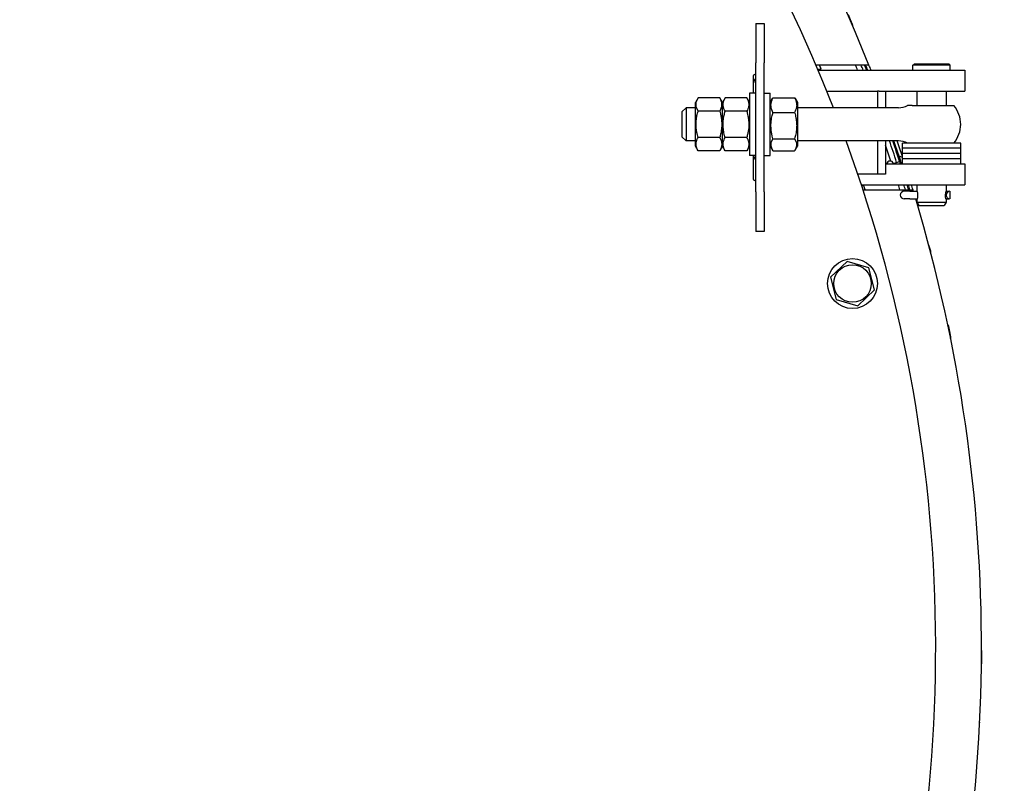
# Model space of a CAD drawing. Header units: millimetres. Extents: x -4279 to 763, y -2511 to 846.
# Tile 25 of 26: x 290 to 763, y -87 to 280. Entities that reach past the tile are written whole.
import ezdxf

# ---------------------------------------------------------------- set-up
doc = ezdxf.new("R2010")
doc.units = ezdxf.units.MM
doc.linetypes.add('K5LT_BASIC', pattern=[0])
doc.layers.add('Системный слой (1)', color=7, linetype='Continuous', true_color=0x282828)

# ---------------------------------------------------------------- blocks, each defined once
blk = doc.blocks.new('U2')
at = {"layer": 'Системный слой (1)', "color": 150, "linetype": 'K5LT_BASIC', "lineweight": 30, "true_color": 0x0080ff}
for p, q in [((728, 216.06), (714, 216.06)), ((742, 216.06), (728, 216.06))]:
    blk.add_line(p, q, dxfattribs=at)
blk = doc.blocks.new('U3')
at = {"layer": 'Системный слой (1)', "color": 150, "linetype": 'K5LT_BASIC', "lineweight": 30, "true_color": 0x0080ff}
for p, q in [((728, 213.56), (714, 213.56)), ((742, 213.56), (728, 213.56))]:
    blk.add_line(p, q, dxfattribs=at)
blk = doc.blocks.new('U8')
at = {"layer": 'Системный слой (1)', "color": 150, "linetype": 'K5LT_BASIC', "lineweight": 30, "true_color": 0x0080ff}
for p, q in [((728, 213.56), (714, 213.56)), ((742, 213.56), (728, 213.56))]:
    blk.add_line(p, q, dxfattribs=at)
blk = doc.blocks.new('U10')
at = {"layer": 'Системный слой (1)', "color": 150, "linetype": 'K5LT_BASIC', "lineweight": 30, "true_color": 0x0080ff}
for p, q in [((721.04, 197.9), (721, 197.91)), ((721, 194.21), (721.04, 194.22))]:
    blk.add_line(p, q, dxfattribs=at)
blk = doc.blocks.new('U11')
at = {"layer": 'Системный слой (1)', "color": 150, "linetype": 'K5LT_BASIC', "lineweight": 30, "true_color": 0x0080ff}
for p, q in [((721, 194.21), (721.04, 194.21)), ((734.96, 194.21), (735, 194.21))]:
    blk.add_line(p, q, dxfattribs=at)
blk = doc.blocks.new('U12')
at = {"layer": 'Системный слой (1)', "color": 150, "linetype": 'K5LT_BASIC', "lineweight": 30, "true_color": 0x0080ff}
for p, q in [((735, 197.91), (735.15, 197.91)), ((735.15, 197.91), (735.29, 197.91)), ((735.29, 197.91), (735.44, 197.91))]:
    blk.add_line(p, q, dxfattribs=at)
blk = doc.blocks.new('U13')
at = {"layer": 'Системный слой (1)', "color": 150, "linetype": 'K5LT_BASIC', "lineweight": 30, "true_color": 0x0080ff}
for p, q in [((721, 197.91), (721.04, 197.91)), ((734.96, 197.91), (735, 197.91))]:
    blk.add_line(p, q, dxfattribs=at)
blk = doc.blocks.new('U20')
at = {"layer": 'Системный слой (1)', "color": 150, "linetype": 'K5LT_BASIC', "lineweight": 30, "true_color": 0x0080ff}
for p, q in [((689.07, 280.33), (688.06, 282.62)), ((690.07, 278.04), (689.07, 280.33))]:
    blk.add_line(p, q, dxfattribs=at)
blk = doc.blocks.new('U28')
at = {"layer": 'Системный слой (1)', "color": 150, "linetype": 'K5LT_BASIC', "lineweight": 30, "true_color": 0x0080ff}
for p, q in [((702.07, 246.06), (702.07, 238.06)), ((702.07, 222.06), (702.07, 206.06))]:
    blk.add_line(p, q, dxfattribs=at)
blk = doc.blocks.new('U29')
at = {"layer": 'Системный слой (1)', "color": 150, "linetype": 'K5LT_BASIC', "lineweight": 30, "true_color": 0x0080ff}
for p, q in [((705.84, 246.06), (705.84, 238.06)), ((705.84, 222.06), (705.84, 206.06))]:
    blk.add_line(p, q, dxfattribs=at)
blk = doc.blocks.new('U44')
at = {"layer": 'Системный слой (1)', "color": 150, "linetype": 'K5LT_BASIC', "lineweight": 30, "true_color": 0x0080ff}
for p, q in [((752.24, -26.03), (752.25, -23.53)), ((752.22, -28.53), (752.24, -26.03))]:
    blk.add_line(p, q, dxfattribs=at)
blk = doc.blocks.new('U46')
at = {"layer": 'Системный слой (1)', "color": 150, "linetype": 'K5LT_BASIC', "lineweight": 30, "true_color": 0x0080ff}
for p, q in [((614.94, 240.66), (615.79, 242.75)), ((615.79, 242.75), (615.8, 242.76)), ((614.94, 238.52), (614.94, 240.66)), ((615.8, 236.42), (614.94, 238.52))]:
    blk.add_line(p, q, dxfattribs=at)
blk = doc.blocks.new('U47')
at = {"layer": 'Системный слой (1)', "color": 150, "linetype": 'K5LT_BASIC', "lineweight": 30, "true_color": 0x0080ff}
for p, q in [((626.2, 242.76), (626.21, 242.75)), ((626.21, 242.75), (627.06, 240.66)), ((627.06, 238.52), (626.2, 236.42)), ((627.06, 240.66), (627.06, 238.52))]:
    blk.add_line(p, q, dxfattribs=at)
blk = doc.blocks.new('U48')
at = {"layer": 'Системный слой (1)', "color": 150, "linetype": 'K5LT_BASIC', "lineweight": 30, "true_color": 0x0080ff}
for q in [(614.5, 240.51), (614.5, 219.61)]:
    blk.add_line((614.5, 219.61), q, dxfattribs=at)
blk = doc.blocks.new('U49')
at = {"layer": 'Системный слой (1)', "color": 150, "linetype": 'K5LT_BASIC', "lineweight": 30, "true_color": 0x0080ff}
for start, end in [(21.71562, 21.92134), (18.05923, 18.94538), (17.05762, 17.2575)]:
    blk.add_arc((0, -21.44), 750, start, end, dxfattribs=at)
blk = doc.blocks.new('U50')
at = {"layer": 'Системный слой (1)', "color": 150, "linetype": 'K5LT_BASIC', "lineweight": 30, "true_color": 0x0080ff}
for start, end in [(21.6989, 21.90444), (18.04554, 18.93097), (17.04474, 17.24446)]:
    blk.add_arc((0, -21.44), 750.55, start, end, dxfattribs=at)
blk = doc.blocks.new('U56')
at = {"layer": 'Системный слой (1)', "color": 150, "linetype": 'K5LT_BASIC', "lineweight": 30, "true_color": 0x0080ff}
for start, end in [(23.5213, 23.73154), (336.26846, 336.4787)]:
    blk.add_arc((20, -21.44), 680, start, end, dxfattribs=at)
blk = doc.blocks.new('U58')
at = {"layer": 'Системный слой (1)', "color": 150, "linetype": 'K5LT_BASIC', "lineweight": 30, "true_color": 0x0080ff}
for p, q in [((736.75, 130.47), (736.25, 132.92)), ((737.26, 128.02), (736.75, 130.47))]:
    blk.add_line(p, q, dxfattribs=at)
blk = doc.blocks.new('U64')
at = {"layer": 'Системный слой (1)', "color": 150, "linetype": 'K5LT_BASIC', "lineweight": 30, "true_color": 0x0080ff}
for start, end in [(21.76135, 21.96756), (18.15634, 18.9848), (17.09286, 17.29318)]:
    blk.add_arc((0, -21.44), 748.5, start, end, dxfattribs=at)
blk = doc.blocks.new('U65')
at = {"layer": 'Системный слой (1)', "color": 150, "linetype": 'K5LT_BASIC', "lineweight": 30, "true_color": 0x0080ff}
for start, end in [(21.83802, 22.04503), (18.26672, 18.88511), (17.15191, 17.35297)]:
    blk.add_arc((0, -21.44), 746, start, end, dxfattribs=at)
blk = doc.blocks.new('U70')
at = {"layer": 'Системный слой (1)', "color": 150, "linetype": 'K5LT_BASIC', "lineweight": 30, "true_color": 0x0080ff}
for p, q in [((728, 218.56), (714, 218.56)), ((742, 218.56), (728, 218.56))]:
    blk.add_line(p, q, dxfattribs=at)
blk = doc.blocks.new('U71')
at = {"layer": 'Системный слой (1)', "color": 150, "linetype": 'K5LT_BASIC', "lineweight": 30, "true_color": 0x0080ff}
for p, q in [((728, 221.06), (714, 221.06)), ((742, 221.06), (728, 221.06))]:
    blk.add_line(p, q, dxfattribs=at)
blk = doc.blocks.new('U72')
at = {"layer": 'Системный слой (1)', "color": 150, "linetype": 'K5LT_BASIC', "lineweight": 30, "true_color": 0x0080ff}
for p, q in [((728, 218.56), (714, 218.56)), ((742, 218.56), (728, 218.56))]:
    blk.add_line(p, q, dxfattribs=at)
blk = doc.blocks.new('U73')
at = {"layer": 'Системный слой (1)', "color": 150, "linetype": 'K5LT_BASIC', "lineweight": 30, "true_color": 0x0080ff}
for p, q in [((728, 216.06), (714, 216.06)), ((742, 216.06), (728, 216.06))]:
    blk.add_line(p, q, dxfattribs=at)
blk = doc.blocks.new('U83')
at = {"layer": 'Системный слой (1)', "color": 150, "linetype": 'K5LT_BASIC', "lineweight": 30, "true_color": 0x0080ff}
for p, q in [((614.5, 222.06), (610, 222.06)), ((712.13, 222.06), (663.5, 222.06))]:
    blk.add_line(p, q, dxfattribs=at)
blk = doc.blocks.new('U84')
at = {"layer": 'Системный слой (1)', "color": 150, "linetype": 'K5LT_BASIC', "lineweight": 30, "true_color": 0x0080ff}
for p, q in [((614.5, 238.06), (610, 238.06)), ((712.13, 238.06), (663.5, 238.06))]:
    blk.add_line(p, q, dxfattribs=at)
blk = doc.blocks.new('U85')
at = {"layer": 'Системный слой (1)', "color": 150, "linetype": 'K5LT_BASIC', "lineweight": 30, "true_color": 0x0080ff}
for p, q in [((608, 236.06), (608, 230.06)), ((608, 230.06), (608, 224.06))]:
    blk.add_line(p, q, dxfattribs=at)
blk = doc.blocks.new('U86')
at = {"layer": 'Системный слой (1)', "color": 150, "linetype": 'K5LT_BASIC', "lineweight": 30, "true_color": 0x0080ff}
for p, q in [((610, 238.06), (610, 230.06)), ((610, 230.06), (610, 222.06))]:
    blk.add_line(p, q, dxfattribs=at)
blk = doc.blocks.new('U111')
at = {"layer": 'Системный слой (1)', "color": 150, "linetype": 'K5LT_BASIC', "lineweight": 30, "true_color": 0x0080ff}
for start, end in [(17.5399, 17.7046), (342.2954, 342.4601)]:
    blk.add_arc((0, -21.44), 730, start, end, dxfattribs=at)
blk = doc.blocks.new('U114')
at = {"layer": 'Системный слой (1)', "color": 150, "linetype": 'K5LT_BASIC', "lineweight": 30, "true_color": 0x0080ff}
for p, q in [((650.97, 221.35), (651.8, 223.14)), ((650.89, 219.52), (650.97, 221.35)), ((651.6, 217.71), (650.89, 219.52)), ((651.66, 217.6), (651.6, 217.71)), ((651.73, 217.49), (651.66, 217.6)), ((651.8, 217.37), (651.73, 217.49))]:
    blk.add_line(p, q, dxfattribs=at)
blk = doc.blocks.new('U115')
at = {"layer": 'Системный слой (1)', "color": 150, "linetype": 'K5LT_BASIC', "lineweight": 30, "true_color": 0x0080ff}
for p, q in [((662.2, 223.14), (663.03, 221.35)), ((662.4, 217.71), (662.34, 217.6)), ((663.11, 219.52), (662.4, 217.71)), ((663.03, 221.35), (663.11, 219.52)), ((662.27, 217.49), (662.2, 217.37)), ((662.34, 217.6), (662.27, 217.49))]:
    blk.add_line(p, q, dxfattribs=at)
blk = doc.blocks.new('U116')
at = {"layer": 'Системный слой (1)', "color": 150, "linetype": 'K5LT_BASIC', "lineweight": 30, "true_color": 0x0080ff}
for p, q in [((663.5, 240.51), (663.5, 240.49)), ((663.5, 240.49), (663.5, 219.61))]:
    blk.add_line(p, q, dxfattribs=at)
blk = doc.blocks.new('U121')
at = {"layer": 'Системный слой (1)', "color": 150, "linetype": 'K5LT_BASIC', "lineweight": 30, "true_color": 0x0080ff}
for p, q in [((640.5, 245.06), (640.5, 220.01)), ((640.5, 220.01), (640.5, 215.06))]:
    blk.add_line(p, q, dxfattribs=at)
blk = doc.blocks.new('U124')
at = {"layer": 'Системный слой (1)', "color": 150, "linetype": 'K5LT_BASIC', "lineweight": 30, "true_color": 0x0080ff}
for start, end in [(21.65494, 21.86003), (18.29222, 18.89308), (17.01087, 17.21017)]:
    blk.add_arc((0, -21.44), 752, start, end, dxfattribs=at)
blk = doc.blocks.new('U132')
at = {"layer": 'Системный слой (1)', "color": 150, "linetype": 'K5LT_BASIC', "lineweight": 30, "true_color": 0x0080ff}
for start, end in [(21.43792, 89.59074), (340.20034, 20.05718)]:
    blk.add_arc((20, -21.44), 710, start, end, dxfattribs=at)
blk = doc.blocks.new('U135')
at = {"layer": 'Системный слой (1)', "color": 150, "linetype": 'K5LT_BASIC', "lineweight": 30, "true_color": 0x0080ff}
for p, q in [((642.5, 245.06), (642.5, 253.56)), ((642.5, 203.56), (642.5, 215.06))]:
    blk.add_line(p, q, dxfattribs=at)
blk = doc.blocks.new('U161')
at = {"layer": 'Системный слой (1)', "color": 150, "linetype": 'K5LT_BASIC', "lineweight": 30, "true_color": 0x0080ff}
for p, q in [((728, 258.46), (719, 258.46)), ((737, 258.46), (728, 258.46))]:
    blk.add_line(p, q, dxfattribs=at)
blk = doc.blocks.new('U162')
at = {"layer": 'Системный слой (1)', "color": 150, "linetype": 'K5LT_BASIC', "lineweight": 30, "true_color": 0x0080ff}
for p, q in [((728, 259.06), (719.6, 259.06)), ((736.4, 259.06), (728, 259.06))]:
    blk.add_line(p, q, dxfattribs=at)
blk = doc.blocks.new('U163')
at = {"layer": 'Системный слой (1)', "color": 150, "linetype": 'K5LT_BASIC', "lineweight": 30, "true_color": 0x0080ff}
for p, q in [((721.04, 197.91), (721.01, 198.02)), ((721.01, 198.02), (721.06, 197.85)), ((721.18, 194.84), (721.02, 194.13)), ((721.02, 194.13), (721.04, 194.21)), ((721.06, 197.85), (721.23, 196.95)), ((721.29, 196.06), (721.18, 194.84)), ((721.23, 196.95), (721.29, 196.06))]:
    blk.add_line(p, q, dxfattribs=at)
blk = doc.blocks.new('U164')
at = {"layer": 'Системный слой (1)', "color": 150, "linetype": 'K5LT_BASIC', "lineweight": 30, "true_color": 0x0080ff}
for p, q in [((734.71, 196.06), (734.82, 197.27)), ((734.77, 195.17), (734.71, 196.06)), ((734.94, 194.27), (734.77, 195.17)), ((734.82, 197.27), (734.98, 197.99)), ((734.99, 194.1), (734.94, 194.27)), ((734.98, 197.99), (734.96, 197.91)), ((734.96, 194.21), (734.99, 194.1))]:
    blk.add_line(p, q, dxfattribs=at)
blk = doc.blocks.new('U165')
at = {"layer": 'Системный слой (1)', "color": 150, "linetype": 'K5LT_BASIC', "lineweight": 30, "true_color": 0x0080ff}
for p, q in [((735, 246.06), (735, 239.06)), ((735, 201.06), (735, 198.06)), ((735, 194.06), (735, 192.66))]:
    blk.add_line(p, q, dxfattribs=at)
blk = doc.blocks.new('U166')
at = {"layer": 'Системный слой (1)', "color": 150, "linetype": 'K5LT_BASIC', "lineweight": 30, "true_color": 0x0080ff}
for p, q in [((721, 246.06), (721, 239.06)), ((721, 201.06), (721, 198.06)), ((721, 194.06), (721, 192.66))]:
    blk.add_line(p, q, dxfattribs=at)
blk = doc.blocks.new('U169')
at = {"layer": 'Системный слой (1)', "color": 150, "linetype": 'K5LT_BASIC', "lineweight": 30, "true_color": 0x0080ff}
for p, q in [((677.68, 246.06), (699.07, 246.06)), ((702.81, 246.06), (713.65, 246.06))]:
    blk.add_line(p, q, dxfattribs=at)
blk = doc.blocks.new('U182')
at = {"layer": 'Системный слой (1)', "color": 150, "linetype": 'K5LT_BASIC', "lineweight": 30, "true_color": 0x0080ff}
for start, end in [(16.95909, 17.01087), (342.98913, 16.6646)]:
    blk.add_arc((0, -21.44), 752, start, end, dxfattribs=at)

msp = doc.modelspace()

# ---------------------------------------------------------------- linework, layer by layer
at = {"layer": 'Системный слой (1)', "color": 150, "linetype": 'K5LT_BASIC', "lineweight": 30, "true_color": 0x0080ff}
for p, q in [((643.5, 278.56), (643.5, 259.56)), ((643.5, 278.56), (647.5, 278.56)), ((647.5, 278.56), (647.5, 259.56)), ((643.5, 197.56), (643.5, 259.56)), ((647.5, 197.56), (647.5, 259.56)), ((697.93, 258.56), (672.46, 258.56)), ((673.31, 256.56), (674.99, 256.56)), ((673.52, 256.06), (713.65, 256.06)), ((713.65, 256.06), (744, 256.06)), ((719, 258.46), (719.6, 259.06)), ((719, 256.06), (719, 258.46)), ((737, 258.46), (736.4, 259.06)), ((737, 256.06), (737, 258.46)), ((744, 256.06), (744, 246.06)), ((643, 254.06), (643.5, 254.06)), ((615.79, 242.75), (614.5, 240.51)), ((626.2, 242.76), (615.8, 242.76)), ((627.5, 240.51), (626.21, 242.75)), ((628.8, 242.76), (627.5, 240.51)), ((639.2, 242.76), (628.8, 242.76)), ((640.5, 240.51), (639.2, 242.76)), ((643.5, 245.06), (640.5, 245.06)), ((647.5, 245.06), (650.5, 245.06)), ((650.5, 215.06), (650.5, 245.06)), ((650.5, 240.51), (651.6, 242.41)), ((651.8, 242.74), (662.2, 242.74)), ((662.4, 242.41), (663.5, 240.51)), ((699.07, 246.06), (702.07, 246.06)), ((702.81, 246.06), (702.07, 246.06)), ((713.65, 246.06), (744, 246.06)), ((608, 236.06), (610, 238.06)), ((627.5, 219.61), (627.5, 240.51)), ((627.5, 219.61), (627.5, 240.51)), ((718.74, 239.06), (716.48, 239.06)), ((718.74, 239.06), (738.72, 239.06)), ((626.2, 236.42), (615.8, 236.42)), ((639.2, 236.41), (628.8, 236.41)), ((651.8, 235.83), (662.2, 235.83)), ((608, 224.06), (610, 222.06)), ((626.2, 223.72), (615.8, 223.72)), ((639.2, 223.71), (628.8, 223.71)), ((651.8, 223.14), (662.2, 223.14)), ((615.79, 217.37), (614.5, 219.61)), ((627.5, 219.61), (626.21, 217.37)), ((628.8, 217.36), (627.5, 219.61)), ((640.5, 219.61), (639.2, 217.36)), ((650.5, 219.61), (651.6, 217.71)), ((662.4, 217.71), (663.5, 219.61)), ((714, 218.56), (714, 221.06)), ((714, 216.06), (714, 218.56)), ((742, 218.56), (742, 221.06)), ((742, 216.06), (742, 218.56)), ((615.79, 217.37), (615.8, 217.36)), ((626.2, 217.36), (615.8, 217.36)), ((626.2, 217.36), (626.21, 217.37)), ((639.2, 217.36), (628.8, 217.36)), ((643.5, 215.06), (640.5, 215.06)), ((647.5, 215.06), (650.5, 215.06)), ((651.8, 217.37), (662.2, 217.37)), ((714, 213.56), (714, 216.06)), ((714, 211.06), (714, 213.56)), ((742, 213.56), (742, 216.06)), ((742, 211.06), (742, 213.56)), ((705.84, 211.06), (712.9, 211.06)), ((709.67, 211.27), (712.65, 212.28)), ((709.67, 211.27), (709.74, 211.06)), ((712.9, 211.06), (744, 211.06)), ((744, 211.06), (744, 201.06)), ((702.07, 206.06), (692.57, 206.06)), ((705.84, 206.06), (702.07, 206.06)), ((643.5, 203.06), (643, 203.06)), ((694.24, 201.06), (712.9, 201.06)), ((695.43, 200.56), (694.4, 200.56)), ((712.9, 201.06), (744, 201.06)), ((643.5, 197.56), (643.5, 178.56)), ((647.5, 197.56), (647.5, 178.56)), ((695.06, 198.56), (719.1, 198.56)), ((717.49, 197.91), (714.85, 197.91)), ((717.49, 194.21), (714.85, 194.21)), ((717.49, 197.91), (721, 197.91)), ((717.49, 194.21), (721, 194.21)), ((736.85, 197.91), (736.85, 194.21)), ((721, 192.66), (735, 192.66)), ((721, 192.66), (721.92, 191.06)), ((721.92, 191.06), (734.08, 191.06)), ((735, 192.66), (734.08, 191.06)), ((647.5, 178.56), (643.5, 178.56)), ((727.61, 169.18), (726.69, 172.01)), ((687.4, 164.21), (679.49, 156.61)), ((697.94, 161.16), (687.4, 164.21)), ((700.56, 150.51), (697.94, 161.16)), ((679.49, 156.61), (682.11, 145.96)), ((692.65, 142.91), (700.56, 150.51)), ((682.11, 145.96), (692.65, 142.91)), ((751.12, -57.96), (751.14, -57.29))]:
    msp.add_line(p, q, dxfattribs=at)
for radius in [12, 9.03]:
    msp.add_circle((690.02, 153.56), radius, dxfattribs=at)
for centre, radius, start, end in [((0, -21.44), 752, 21.86003, 62.80896), ((688.51, 277.36), 1.7, 351.6911, 23.6508), ((0, -21.44), 730, 22.3846, 22.55447), ((643, 253.56), 0.5, 90, 180), ((712.13, 248.06), 10, 270, 295.8419), ((728, 230.06), 14, 0, 40.0052), ((728, 230.06), 14, 319.9948, 0), ((712.13, 212.06), 10, 64.1581, 90), ((20, -21.44), 666, 20.57937, 20.79989), ((712.73, 212.84), 1.7, 41.5538, 97.9057), ((708.06, 210.72), 1.7, 18.7688, 168.5599), ((643, 203.56), 0.5, 180, 270), ((714.85, 196.06), 1.85, 90, 270), ((736.85, 196.06), 1.85, 90, 270), ((726, 168.65), 1.7, 348.8542, 18), ((734.58, 132.58), 1.7, 11.6508, 43.6106), ((735.59, 127.68), 1.7, 339.6911, 11.6508), ((750.55, -23.52), 1.7, 359.6508, 31.6106), ((750.52, -28.52), 1.7, 327.6911, 359.6508), ((749.42, -57.91), 1.7, 350.6548, 358.1688)]:
    msp.add_arc(centre, radius, start, end, dxfattribs=at)
for points, knots in [([(628.8, 236.41), (628.64, 236.69), (628.4, 237.15), (628.15, 237.77), (628, 238.25), (627.9, 238.68), (627.84, 239.09), (627.81, 239.48), (627.82, 239.85), (627.85, 240.2), (627.92, 240.6), (628.04, 241.1), (628.31, 241.84), (628.6, 242.41), (628.8, 242.76)], [0, 0, 0, 0, 2.031939, 3.311633, 4.396645, 5.423589, 6.350589, 7.262712, 8.121744, 8.934797, 9.734458, 10.915408, 12.440477, 15, 15, 15, 15]), ([(639.2, 242.76), (639.36, 242.48), (639.6, 242.02), (639.85, 241.4), (640, 240.92), (640.1, 240.49), (640.16, 240.08), (640.19, 239.69), (640.18, 239.32), (640.15, 238.97), (640.08, 238.57), (639.96, 238.07), (639.69, 237.33), (639.4, 236.76), (639.2, 236.41)], [0, 0, 0, 0, 2.031939, 3.311633, 4.396645, 5.423589, 6.350589, 7.262712, 8.121744, 8.934797, 9.734458, 10.915408, 12.440477, 15, 15, 15, 15]), ([(651.8, 235.83), (651.66, 236.1), (651.44, 236.54), (651.21, 237.13), (651.05, 237.62), (650.94, 238.07), (650.86, 238.53), (650.82, 238.96), (650.81, 239.37), (650.83, 239.76), (650.88, 240.14), (650.96, 240.57), (651.1, 241.11), (651.36, 241.86), (651.63, 242.42), (651.8, 242.74)], [0, 0, 0, 0, 1.912449, 3.143264, 4.100621, 5.29978, 6.277542, 7.267519, 8.214858, 9.102067, 9.95816, 10.806592, 12.055167, 13.667644, 16, 16, 16, 16]), ([(662.2, 242.74), (662.34, 242.47), (662.56, 242.03), (662.79, 241.44), (662.95, 240.95), (663.06, 240.5), (663.14, 240.04), (663.18, 239.61), (663.19, 239.2), (663.17, 238.81), (663.12, 238.43), (663.04, 238), (662.9, 237.46), (662.64, 236.71), (662.37, 236.15), (662.2, 235.83)], [0, 0, 0, 0, 1.912449, 3.143264, 4.100621, 5.29978, 6.277542, 7.267519, 8.214858, 9.102067, 9.95816, 10.806592, 12.055167, 13.667644, 16, 16, 16, 16]), ([(615.8, 223.72), (615.67, 224.15), (615.5, 224.79), (615.29, 225.72), (615.17, 226.36), (615.04, 227.11), (614.96, 227.71), (614.89, 228.42), (614.84, 229.08), (614.81, 229.85), (614.82, 230.59), (614.85, 231.3), (614.92, 232.1), (615.04, 233.1), (615.31, 234.58), (615.6, 235.72), (615.8, 236.42)], [0, 0, 0, 0, 1.784805, 2.61827, 3.753185, 4.35691, 5.631016, 6.146734, 7.197334, 8.231074, 9.204643, 10.126104, 11.032386, 12.370796, 14.099208, 17, 17, 17, 17]), ([(626.2, 236.42), (626.33, 235.99), (626.5, 235.35), (626.71, 234.42), (626.83, 233.79), (626.96, 233.03), (627.04, 232.44), (627.11, 231.72), (627.16, 231.06), (627.19, 230.29), (627.18, 229.55), (627.15, 228.84), (627.08, 228.04), (626.96, 227.05), (626.69, 225.56), (626.4, 224.42), (626.2, 223.72)], [0, 0, 0, 0, 1.784805, 2.61827, 3.753185, 4.35691, 5.631016, 6.146734, 7.197334, 8.231074, 9.204643, 10.126104, 11.032386, 12.370796, 14.099208, 17, 17, 17, 17]), ([(628.8, 223.71), (628.71, 224), (628.51, 224.76), (628.19, 226.13), (627.97, 227.52), (627.87, 228.58), (627.84, 229.18), (627.82, 229.56), (627.82, 229.89), (627.82, 230.23), (627.82, 230.67), (627.85, 231.19), (627.9, 231.94), (628.03, 233.03), (628.26, 234.27), (628.53, 235.43), (628.71, 236.08), (628.8, 236.41)], [0, 0, 0, 0, 3.152296, 8.024027, 14.430358, 17.4743, 18.996271, 20.518242, 21.409855, 22.301468, 24.084694, 25.867919, 27.651145, 31.792504, 37.072525, 40.536262, 44, 44, 44, 44]), ([(639.2, 236.41), (639.29, 236.11), (639.49, 235.36), (639.81, 233.98), (640.03, 232.6), (640.13, 231.53), (640.16, 230.94), (640.18, 230.55), (640.18, 230.23), (640.18, 229.88), (640.18, 229.45), (640.15, 228.93), (640.1, 228.17), (639.97, 227.09), (639.74, 225.85), (639.47, 224.69), (639.29, 224.03), (639.2, 223.71)], [0, 0, 0, 0, 3.152296, 8.024027, 14.430358, 17.4743, 18.996271, 20.518242, 21.409855, 22.301468, 24.084694, 25.867919, 27.651145, 31.792504, 37.072525, 40.536262, 44, 44, 44, 44]), ([(651.8, 223.14), (651.67, 223.58), (651.5, 224.22), (651.29, 225.14), (651.17, 225.78), (651.04, 226.53), (650.96, 227.13), (650.89, 227.84), (650.84, 228.49), (650.81, 229.27), (650.82, 230.01), (650.85, 230.71), (650.92, 231.51), (651.04, 232.51), (651.31, 233.99), (651.6, 235.13), (651.8, 235.83)], [0, 0, 0, 0, 1.784805, 2.61827, 3.753185, 4.35691, 5.631016, 6.146734, 7.197334, 8.231074, 9.204643, 10.126104, 11.032386, 12.370796, 14.099208, 17, 17, 17, 17]), ([(662.2, 235.83), (662.33, 235.39), (662.5, 234.76), (662.71, 233.83), (662.83, 233.19), (662.96, 232.44), (663.04, 231.85), (663.11, 231.13), (663.16, 230.48), (663.19, 229.7), (663.18, 228.96), (663.15, 228.26), (663.08, 227.46), (662.96, 226.47), (662.69, 224.98), (662.4, 223.85), (662.2, 223.14)], [0, 0, 0, 0, 1.784805, 2.61827, 3.753185, 4.35691, 5.631016, 6.146734, 7.197334, 8.231074, 9.204643, 10.126104, 11.032386, 12.370796, 14.099208, 17, 17, 17, 17]), ([(615.8, 217.36), (615.64, 217.64), (615.4, 218.1), (615.15, 218.72), (615, 219.2), (614.9, 219.63), (614.84, 220.04), (614.81, 220.43), (614.82, 220.8), (614.85, 221.16), (614.92, 221.55), (615.04, 222.05), (615.31, 222.8), (615.6, 223.37), (615.8, 223.72)], [0, 0, 0, 0, 2.031939, 3.311633, 4.396645, 5.423589, 6.350589, 7.262712, 8.121744, 8.934797, 9.734458, 10.915408, 12.440477, 15, 15, 15, 15]), ([(626.2, 223.72), (626.36, 223.44), (626.6, 222.98), (626.85, 222.36), (627, 221.88), (627.1, 221.45), (627.16, 221.04), (627.19, 220.65), (627.18, 220.28), (627.15, 219.92), (627.08, 219.52), (626.96, 219.02), (626.69, 218.28), (626.4, 217.71), (626.2, 217.36)], [0, 0, 0, 0, 2.031939, 3.311633, 4.396645, 5.423589, 6.350589, 7.262712, 8.121744, 8.934797, 9.734458, 10.915408, 12.440477, 15, 15, 15, 15]), ([(628.8, 217.36), (628.64, 217.64), (628.4, 218.1), (628.15, 218.71), (628, 219.19), (627.9, 219.63), (627.84, 220.04), (627.81, 220.42), (627.82, 220.79), (627.85, 221.15), (627.92, 221.55), (628.04, 222.04), (628.31, 222.79), (628.6, 223.36), (628.8, 223.71)], [0, 0, 0, 0, 2.031939, 3.311633, 4.396645, 5.423589, 6.350589, 7.262712, 8.121744, 8.934797, 9.734458, 10.915408, 12.440477, 15, 15, 15, 15]), ([(639.2, 223.71), (639.36, 223.43), (639.6, 222.97), (639.85, 222.35), (640, 221.87), (640.1, 221.44), (640.16, 221.03), (640.19, 220.64), (640.18, 220.27), (640.15, 219.92), (640.08, 219.52), (639.96, 219.02), (639.69, 218.28), (639.4, 217.71), (639.2, 217.36)], [0, 0, 0, 0, 2.031939, 3.311633, 4.396645, 5.423589, 6.350589, 7.262712, 8.121744, 8.934797, 9.734458, 10.915408, 12.440477, 15, 15, 15, 15]), ([(735, 197.91), (735.09, 197.91), (735.26, 197.91), (735.51, 197.91), (735.74, 197.9), (735.97, 197.89), (736.15, 197.87), (736.27, 197.84), (736.31, 197.83)], [0, 0, 0, 0, 1.615726, 3.192239, 4.726786, 6.159909, 7.875093, 9, 9, 9, 9]), ([(735, 194.21), (735.09, 194.21), (735.26, 194.21), (735.51, 194.21), (735.74, 194.21), (735.97, 194.23), (736.15, 194.25), (736.27, 194.28), (736.31, 194.29)], [0, 0, 0, 0, 1.615726, 3.192239, 4.726786, 6.159909, 7.875093, 9, 9, 9, 9])]:
    msp.add_open_spline(points, degree=3, knots=knots, dxfattribs=at)
for points in [[(651.8, 242.74), (651.73, 242.63), (651.66, 242.52), (651.6, 242.41)], [(662.4, 242.41), (662.34, 242.52), (662.27, 242.63), (662.2, 242.74)]]:
    msp.add_open_spline(points, degree=3, dxfattribs=at)

# ---------------------------------------------------------------- block references
at = {"layer": 'Системный слой (1)'}
for name in ['U132', 'U64', 'U49', 'U50', 'U124', 'U20', 'U65', 'U161', 'U162', 'U135', 'U56', 'U46', 'U47', 'U121', 'U169', 'U28', 'U29', 'U166', 'U165', 'U84', 'U86', 'U48', 'U116', 'U85', 'U114', 'U115', 'U83', 'U71', 'U70', 'U72', 'U2', 'U73', 'U3', 'U8', 'U111', 'U182', 'U10', 'U13', 'U11', 'U163', 'U164', 'U12', 'U58', 'U44']:
    msp.add_blockref(name, (0, 0), dxfattribs=at)

doc.saveas('drawing.dxf')
